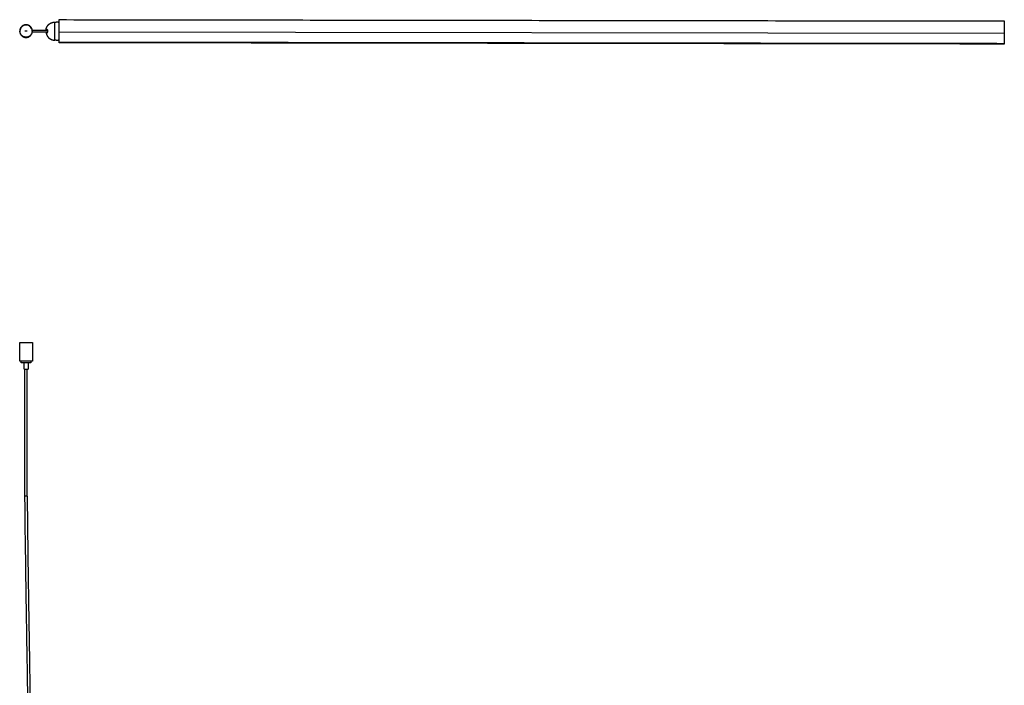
# Model space of a CAD drawing. Header units: millimetres. Extents: x -1144 to 1048, y 1092 to 3279.
# Tile 2 of 8: x -1144 to 106, y 1937 to 2782. Entities that reach past the tile are written whole.
import ezdxf

# ---------------------------------------------------------------- set-up
doc = ezdxf.new("R2010")
doc.units = ezdxf.units.MM
doc.layers.add('Layer 01', color=7, linetype='Continuous')
doc.layers.add('Make2D$Visible$Curvas', color=7, linetype='Continuous')

msp = doc.modelspace()

# ---------------------------------------------------------------- linework, layer by layer
at = {"layer": 'Layer 01'}
msp.add_line((-1094.5, 2766.9), (105.5, 2765.2), dxfattribs=at)
at = {"layer": 'Make2D$Visible$Curvas', "color": 7, "lineweight": -3}
for points, weights, knots in [([(-1128.4, 2767.6), (-1128.4, 2775.7), (-1136.4, 2775.7), (-1144.4, 2775.7), (-1144.4, 2767.6)], [1, 0.707106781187, 1, 0.707106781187, 1], [-25.227655, -25.227655, -25.227655, -12.613827, -12.613827, 0, 0, 0]), ([(-1111, 2769.9), (-1110.8, 2770.9), (-1110.4, 2771.9), (-1109.5, 2774.1), (-1107.9, 2775.8), (-1106.6, 2777), (-1104.9, 2777.9)], [0.931934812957, 0.907122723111, 0.890165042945, 0.853553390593, 0.853553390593, 0.853553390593, 0.874965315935], [2.355097, 2.355097, 2.355097, 4.387102, 4.387102, 9.150558, 9.150558, 12.7934, 12.7934, 12.7934]), ([(-1104.9, 2777.9), (-1104.5, 2778.1), (-1104, 2778.3), (-1101.9, 2779.1), (-1099.7, 2779.1)], [0.874965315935, 0.88155206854, 0.890165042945, 0.926776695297, 1], [12.7934, 12.7934, 12.7934, 13.914014, 13.914014, 18.301116, 18.301116, 18.301116]), ([(-1144.4, 2767.6), (-1144.4, 2759.6), (-1136.4, 2759.6), (-1128.4, 2759.6), (-1128.4, 2767.6)], [1, 0.707106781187, 1, 0.707106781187, 1], [-25.227655, -25.227655, -25.227655, -12.613827, -12.613827, 0, 0, 0]), ([(-1128.7, 2767.6), (-1128.7, 2759.9), (-1136.4, 2759.9), (-1144.1, 2759.9), (-1144.1, 2767.6)], [1, 0.707106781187, 1, 0.707106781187, 1], [-24.310286, -24.310286, -24.310286, -12.155143, -12.155143, 0, 0, 0]), ([(-1111, 2765.4), (-1110.8, 2764.4), (-1110.4, 2763.4), (-1109.5, 2761.2), (-1107.9, 2759.5), (-1106.2, 2757.8), (-1104, 2756.9), (-1101.9, 2756.1), (-1099.7, 2756.1)], [0.931934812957, 0.907122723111, 0.890165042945, 0.853553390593, 0.853553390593, 0.853553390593, 0.890165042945, 0.926776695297, 1], [2.355097, 2.355097, 2.355097, 4.387102, 4.387102, 9.150558, 9.150558, 13.914014, 13.914014, 18.301116, 18.301116, 18.301116]), ([(-1094.5, 2767.1), (-1094.5, 2767.2), (-1094.5, 2767.5), (-1094.5, 2767.8), (-1094.5, 2768)], [1, 0.866025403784, 1, 0.866025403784, 1], [-1.154709, -1.154709, -1.154709, -0.577355, -0.577355, 0, 0, 0]), ([(105.5, 2766.3), (105.5, 2766.2), (105.5, 2765.9), (105.5, 2765.6), (105.5, 2765.4)], [1, 0.866025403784, 1, 0.866025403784, 1], [-1.154709, -1.154709, -1.154709, -0.577355, -0.577355, 0, 0, 0]), ([(-1094.4, 2752.9), (-1094.4, 2752.9), (-1094.4, 2753), (-1094.4, 2753.1), (-1094.4, 2753.4)], [0.933012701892, 0.933012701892, 1, 0.866025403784, 1], [-0.8660306, -0.8660306, -0.8660306, -0.5773546, -0.5773546, 0, 0, 0]), ([(105.5, 2751.7), (105.5, 2751.4), (105.5, 2751.3), (105.5, 2751.2), (105.5, 2751.2)], [1, 0.866025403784, 1, 0.933012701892, 0.933012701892], [-1.1547065, -1.1547065, -1.1547065, -0.577352, -0.577352, -0.288676, -0.288676, -0.288676]), ([(-1144.4, 2372.2), (-1144.4, 2372.2), (-1136.4, 2372.2), (-1128.4, 2372.2), (-1128.4, 2372.2)], [1, 0.707106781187, 1, 0.707106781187, 1], [-25.227655, -25.227655, -25.227655, -12.613827, -12.613827, 0, 0, 0]), ([(-1128.4, 2348.6), (-1128.4, 2348.6), (-1136.4, 2348.6), (-1144.4, 2348.6), (-1144.4, 2348.6)], [1, 0.707106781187, 1, 0.707106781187, 1], [-25.227655, -25.227655, -25.227655, -12.613827, -12.613827, 0, 0, 0]), ([(-1130.4, 2346.6), (-1130.4, 2346.6), (-1136.4, 2346.6), (-1142.4, 2346.6), (-1142.4, 2346.6)], [1, 0.707106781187, 1, 0.707106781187, 1], [-18.849556, -18.849556, -18.849556, -9.424778, -9.424778, 0, 0, 0]), ([(-1138.9, 2338.6), (-1138.9, 2338.6), (-1136.4, 2338.6), (-1133.9, 2338.6), (-1133.9, 2338.6)], [1, 0.707106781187, 1, 0.707106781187, 1], [0, 0, 0, 3.926991, 3.926991, 7.853982, 7.853982, 7.853982])]:
    msp.add_rational_spline(points, weights, degree=2, knots=knots, dxfattribs=at)
for points, knots in [([(-1129.5, 2771.1), (-1129.9, 2771.9), (-1130.4, 2772.5), (-1131.7, 2773.8), (-1132.5, 2774.4), (-1134.4, 2775.2), (-1135.4, 2775.4), (-1137.4, 2775.4), (-1138.4, 2775.2), (-1140.3, 2774.4), (-1141.2, 2773.8), (-1142.6, 2772.4), (-1143.2, 2771.5), (-1143.9, 2769.6), (-1144.1, 2768.6), (-1144.1, 2767.6)], [3.64561, 3.64561, 3.64561, 3.64561, 6.077571, 6.077571, 9.116357, 9.116357, 12.155143, 12.155143, 15.193929, 15.193929, 18.232714, 18.232714, 21.2715, 21.2715, 24.310286, 24.310286, 24.310286, 24.310286]), ([(-1095.7, 2779.1), (-1095.7, 2779.1), (-1095.8, 2779.1), (-1095.9, 2779.1), (-1096, 2779.1), (-1096.2, 2779.1), (-1096.3, 2779.1), (-1096.6, 2779.1), (-1096.8, 2779.1), (-1097.1, 2779.1), (-1097.1, 2779.1), (-1097.3, 2779.1), (-1097.4, 2779.1), (-1097.6, 2779.1), (-1097.7, 2779.1), (-1098, 2779.1), (-1098.1, 2779.1), (-1098.2, 2779.1), (-1098.2, 2779.1), (-1098.2, 2779.1), (-1098.2, 2779.1), (-1098.2, 2779.1)], [0, 0, 0, 0, 0.493806, 0.493806, 0.987612, 0.987612, 1.481418, 1.481418, 1.975223, 1.975223, 2.222126, 2.222126, 2.469029, 2.469029, 2.962835, 2.962835, 3.456641, 3.456641, 3.703544, 3.703544, 3.950447, 3.950447, 3.950447, 3.950447]), ([(-1128.8, 2769), (-1128.6, 2769), (-1128.4, 2769), (-1128.3, 2769), (-1127.9, 2769), (-1127.5, 2769), (-1127.2, 2769), (-1126.5, 2769), (-1125.8, 2769), (-1125.1, 2769), (-1124.7, 2769), (-1124.4, 2769), (-1124, 2769), (-1123.7, 2769), (-1123.4, 2769), (-1123, 2769), (-1122.7, 2769), (-1122.4, 2769), (-1122, 2769), (-1121.9, 2769), (-1121.7, 2769), (-1121.6, 2769), (-1121.4, 2769), (-1121.3, 2769), (-1121.1, 2769), (-1121, 2769), (-1120.8, 2769), (-1120.7, 2769), (-1120.5, 2769), (-1120.4, 2769), (-1120.2, 2769), (-1120.1, 2769), (-1120, 2769), (-1119.8, 2769), (-1119.7, 2769), (-1119.5, 2769), (-1119.4, 2769), (-1119.3, 2769), (-1119.1, 2769), (-1119, 2769), (-1118.9, 2769), (-1118.8, 2769), (-1118.6, 2769), (-1118.5, 2769), (-1118.4, 2769), (-1118.3, 2769), (-1118.2, 2769), (-1118.1, 2769), (-1117.9, 2769), (-1117.8, 2769), (-1117.7, 2769), (-1117.6, 2769), (-1117.5, 2769), (-1117.4, 2769), (-1117.3, 2769), (-1117.2, 2769), (-1117.1, 2769), (-1117, 2769), (-1116.9, 2769), (-1116.8, 2769), (-1116.7, 2769), (-1116.7, 2769), (-1116.6, 2769), (-1116.5, 2769), (-1116.4, 2769), (-1116.3, 2769), (-1116.2, 2769), (-1116.1, 2769), (-1116.1, 2769), (-1116, 2769), (-1115.9, 2769), (-1115.8, 2769), (-1115.8, 2769), (-1115.7, 2769), (-1115.6, 2769), (-1115.5, 2769), (-1115.5, 2769), (-1115.4, 2769), (-1115.3, 2769), (-1115.3, 2769), (-1115.2, 2769), (-1115.2, 2769), (-1115.1, 2769), (-1115, 2769), (-1115, 2769), (-1114.9, 2769), (-1114.9, 2769), (-1114.8, 2769), (-1114.7, 2769), (-1114.7, 2769), (-1114.6, 2769), (-1114.6, 2769), (-1114.5, 2769), (-1114.5, 2769), (-1114.4, 2769), (-1114.4, 2769), (-1114.4, 2769), (-1114.3, 2769), (-1114.3, 2769), (-1114.2, 2769), (-1114.2, 2769), (-1114.1, 2769), (-1114.1, 2769), (-1114.1, 2769), (-1114, 2769), (-1114, 2769), (-1113.9, 2769), (-1113.9, 2769), (-1113.9, 2769), (-1113.8, 2769), (-1113.8, 2769), (-1113.8, 2769), (-1113.7, 2769), (-1113.7, 2769), (-1113.7, 2769), (-1113.7, 2769), (-1113.6, 2769), (-1113.6, 2769), (-1113.6, 2769), (-1113.5, 2769), (-1113.5, 2769), (-1113.5, 2769), (-1113.5, 2769), (-1113.4, 2769), (-1113.4, 2769), (-1113.4, 2769), (-1113.4, 2769), (-1113.3, 2769), (-1113.3, 2769), (-1113.3, 2769), (-1113.3, 2769), (-1113.3, 2769), (-1113.3, 2769), (-1113.3, 2769), (-1113.3, 2769), (-1113.3, 2769), (-1113.2, 2769), (-1113.2, 2769), (-1113.2, 2769), (-1113.2, 2769), (-1113.2, 2769), (-1113.2, 2769), (-1113.2, 2769), (-1113.2, 2769), (-1113.2, 2769), (-1113.2, 2769), (-1113.1, 2769), (-1113.1, 2769), (-1113.1, 2769), (-1113.1, 2769), (-1113.1, 2769), (-1113.1, 2769), (-1113.1, 2769), (-1113.1, 2769), (-1113.1, 2769), (-1113.1, 2769), (-1113.1, 2769), (-1113, 2769), (-1113, 2769), (-1113, 2769), (-1113, 2769), (-1113, 2769), (-1113, 2769), (-1113, 2769), (-1113, 2769), (-1113, 2769), (-1113, 2769), (-1113, 2769), (-1112.9, 2769), (-1112.9, 2769), (-1112.9, 2769), (-1112.9, 2769), (-1112.9, 2769), (-1112.9, 2769), (-1112.9, 2769), (-1112.9, 2769), (-1112.9, 2769), (-1112.8, 2769), (-1112.8, 2769), (-1112.8, 2769), (-1112.8, 2769), (-1112.8, 2769), (-1112.8, 2769), (-1112.8, 2769), (-1112.8, 2769), (-1112.8, 2769), (-1112.8, 2769), (-1112.8, 2769), (-1112.8, 2769), (-1112.7, 2769), (-1112.7, 2769), (-1112.7, 2769), (-1112.7, 2769), (-1112.7, 2769), (-1112.7, 2769), (-1112.7, 2769), (-1112.7, 2769), (-1112.7, 2769), (-1112.6, 2769), (-1112.6, 2769), (-1112.6, 2769), (-1112.6, 2769), (-1112.6, 2769), (-1112.6, 2769), (-1112.5, 2769), (-1112.5, 2769), (-1112.5, 2769), (-1112.5, 2769), (-1112.5, 2769), (-1112.4, 2769), (-1112.4, 2769), (-1112.4, 2769), (-1112.4, 2769), (-1112.4, 2769), (-1112.3, 2769), (-1112.3, 2769), (-1112.3, 2769), (-1112.3, 2769), (-1112.2, 2769), (-1112.2, 2769), (-1112.2, 2769), (-1112.2, 2769), (-1112.2, 2769), (-1112.1, 2769), (-1112.1, 2769), (-1112.1, 2769), (-1112.1, 2769), (-1112, 2769), (-1112, 2769), (-1112, 2769), (-1111.9, 2769), (-1111.9, 2769), (-1111.9, 2769), (-1111.9, 2769), (-1111.8, 2769), (-1111.8, 2769), (-1111.8, 2769), (-1111.7, 2769), (-1111.7, 2769), (-1111.7, 2769), (-1111.6, 2769), (-1111.6, 2769), (-1111.6, 2769), (-1111.5, 2769), (-1111.5, 2769), (-1111.5, 2769), (-1111.4, 2769), (-1111.4, 2769), (-1111.3, 2769), (-1111.3, 2769), (-1111.3, 2769), (-1111.2, 2769), (-1111.2, 2769), (-1111.1, 2769), (-1111.1, 2769), (-1111, 2769), (-1111, 2769), (-1111, 2769), (-1110.9, 2769), (-1110.9, 2769), (-1110.8, 2769), (-1110.8, 2769), (-1110.7, 2769), (-1110.7, 2769), (-1110.6, 2769), (-1110.6, 2769), (-1110.5, 2769), (-1110.4, 2769), (-1110.4, 2769), (-1110.3, 2769), (-1110.3, 2769), (-1110.2, 2769), (-1110.2, 2769), (-1110.1, 2769), (-1110, 2769), (-1110, 2769), (-1109.9, 2769), (-1109.8, 2769), (-1109.8, 2769), (-1109.7, 2769), (-1109.6, 2769), (-1109.6, 2769), (-1109.5, 2769), (-1109.4, 2769), (-1109.4, 2769), (-1109.3, 2769)], [610.899275, 610.899275, 610.899275, 610.899275, 636.372168, 636.372168, 636.372168, 684.353799, 684.353799, 684.353799, 776.355722, 776.355722, 776.355722, 819.9316, 819.9316, 819.9316, 861.596065, 861.596065, 861.596065, 901.126252, 901.126252, 901.126252, 920.021618, 920.021618, 920.021618, 938.300596, 938.300596, 938.300596, 955.935546, 955.935546, 955.935546, 972.898588, 972.898588, 972.898588, 989.332667, 989.332667, 989.332667, 1005.362487, 1005.362487, 1005.362487, 1020.653488, 1020.653488, 1020.653488, 1035.220158, 1035.220158, 1035.220158, 1049.080863, 1049.080863, 1049.080863, 1062.254501, 1062.254501, 1062.254501, 1074.756858, 1074.756858, 1074.756858, 1086.607229, 1086.607229, 1086.607229, 1097.822766, 1097.822766, 1097.822766, 1108.421228, 1108.421228, 1108.421228, 1118.420891, 1118.420891, 1118.420891, 1127.839462, 1127.839462, 1127.839462, 1136.694422, 1136.694422, 1136.694422, 1145.004074, 1145.004074, 1145.004074, 1152.785933, 1152.785933, 1152.785933, 1160.05634, 1160.05634, 1160.05634, 1166.833784, 1166.833784, 1166.833784, 1173.137703, 1173.137703, 1173.137703, 1178.986097, 1178.986097, 1178.986097, 1184.392436, 1184.392436, 1184.392436, 1189.378596, 1189.378596, 1189.378596, 1193.96211, 1193.96211, 1193.96211, 1198.159332, 1198.159332, 1198.159332, 1201.989207, 1201.989207, 1201.989207, 1205.467205, 1205.467205, 1205.467205, 1208.615783, 1208.615783, 1208.615783, 1211.447362, 1211.447362, 1211.447362, 1213.982076, 1213.982076, 1213.982076, 1216.238962, 1216.238962, 1216.238962, 1218.234192, 1218.234192, 1218.234192, 1219.984656, 1219.984656, 1219.984656, 1221.51192, 1221.51192, 1221.51192, 1222.19558, 1222.19558, 1222.19558, 1222.829196, 1222.829196, 1222.829196, 1223.416837, 1223.416837, 1223.416837, 1223.957547, 1223.957547, 1223.957547, 1224.455645, 1224.455645, 1224.455645, 1224.912956, 1224.912956, 1224.912956, 1225.332373, 1225.332373, 1225.332373, 1225.715688, 1225.715688, 1225.715688, 1226.063313, 1226.063313, 1226.063313, 1226.37914, 1226.37914, 1226.37914, 1226.666066, 1226.666066, 1226.666066, 1226.925538, 1226.925538, 1226.925538, 1227.160708, 1227.160708, 1227.160708, 1227.37219, 1227.37219, 1227.37219, 1227.561537, 1227.561537, 1227.561537, 1227.73497, 1227.73497, 1227.73497, 1228.031099, 1228.031099, 1228.031099, 1228.160568, 1228.160568, 1228.160568, 1228.281412, 1228.281412, 1228.281412, 1228.394893, 1228.394893, 1228.394893, 1228.502468, 1228.502468, 1228.502468, 1228.607175, 1228.607175, 1228.607175, 1228.710528, 1228.710528, 1228.710528, 1228.91269, 1228.91269, 1228.91269, 1229.109617, 1229.109617, 1229.109617, 1229.299911, 1229.299911, 1229.299911, 1229.484871, 1229.484871, 1229.484871, 1229.665839, 1229.665839, 1229.665839, 1229.841996, 1229.841996, 1229.841996, 1230.013056, 1230.013056, 1230.013056, 1230.179145, 1230.179145, 1230.179145, 1230.343696, 1230.343696, 1230.343696, 1230.50347, 1230.50347, 1230.50347, 1230.660855, 1230.660855, 1230.660855, 1230.815093, 1230.815093, 1230.815093, 1230.967733, 1230.967733, 1230.967733, 1231.120958, 1231.120958, 1231.120958, 1231.271524, 1231.271524, 1231.271524, 1231.422426, 1231.422426, 1231.422426, 1231.574414, 1231.574414, 1231.574414, 1231.72809, 1231.72809, 1231.72809, 1231.882856, 1231.882856, 1231.882856, 1232.041523, 1232.041523, 1232.041523, 1232.204336, 1232.204336, 1232.204336, 1232.370614, 1232.370614, 1232.370614, 1232.542199, 1232.542199, 1232.542199, 1232.720811, 1232.720811, 1232.720811, 1232.902435, 1232.902435, 1232.902435, 1233.092927, 1233.092927, 1233.092927, 1233.292969, 1233.292969, 1233.292969, 1233.497177, 1233.497177, 1233.497177, 1233.711979, 1233.711979, 1233.711979, 1233.869306, 1233.869306, 1233.869306, 1233.869306]), ([(-1109.3, 2766.2), (-1109.4, 2766.2), (-1109.4, 2766.2), (-1109.5, 2766.2), (-1109.6, 2766.2), (-1109.6, 2766.2), (-1109.7, 2766.2), (-1109.8, 2766.2), (-1109.8, 2766.2), (-1109.9, 2766.2), (-1110, 2766.2), (-1110, 2766.2), (-1110.1, 2766.2), (-1110.2, 2766.2), (-1110.2, 2766.2), (-1110.3, 2766.2), (-1110.3, 2766.2), (-1110.4, 2766.2), (-1110.4, 2766.2), (-1110.5, 2766.2), (-1110.6, 2766.2), (-1110.6, 2766.2), (-1110.7, 2766.2), (-1110.7, 2766.2), (-1110.8, 2766.2), (-1110.8, 2766.2), (-1110.9, 2766.2), (-1110.9, 2766.2), (-1111, 2766.2), (-1111, 2766.2), (-1111, 2766.2), (-1111.1, 2766.2), (-1111.1, 2766.2), (-1111.2, 2766.2), (-1111.2, 2766.2), (-1111.3, 2766.2), (-1111.3, 2766.2), (-1111.3, 2766.2), (-1111.4, 2766.2), (-1111.4, 2766.2), (-1111.5, 2766.2), (-1111.5, 2766.2), (-1111.5, 2766.2), (-1111.6, 2766.2), (-1111.6, 2766.2), (-1111.6, 2766.2), (-1111.7, 2766.2), (-1111.7, 2766.2), (-1111.7, 2766.2), (-1111.8, 2766.2), (-1111.8, 2766.2), (-1111.8, 2766.2), (-1111.9, 2766.2), (-1111.9, 2766.2), (-1111.9, 2766.2), (-1111.9, 2766.2), (-1112, 2766.2), (-1112, 2766.2), (-1112, 2766.2), (-1112.1, 2766.2), (-1112.1, 2766.2), (-1112.1, 2766.2), (-1112.1, 2766.2), (-1112.2, 2766.2), (-1112.2, 2766.2), (-1112.2, 2766.2), (-1112.2, 2766.2), (-1112.2, 2766.2), (-1112.3, 2766.2), (-1112.3, 2766.2), (-1112.3, 2766.2), (-1112.3, 2766.2), (-1112.4, 2766.2), (-1112.4, 2766.2), (-1112.4, 2766.2), (-1112.4, 2766.2), (-1112.4, 2766.2), (-1112.5, 2766.2), (-1112.5, 2766.2), (-1112.5, 2766.2), (-1112.5, 2766.2), (-1112.5, 2766.2), (-1112.6, 2766.2), (-1112.6, 2766.2), (-1112.6, 2766.2), (-1112.6, 2766.2), (-1112.6, 2766.2), (-1112.6, 2766.2), (-1112.7, 2766.2), (-1112.7, 2766.2), (-1112.7, 2766.2), (-1112.7, 2766.2), (-1112.7, 2766.2), (-1112.7, 2766.2), (-1112.7, 2766.2), (-1112.7, 2766.2), (-1112.7, 2766.2), (-1112.8, 2766.2), (-1112.8, 2766.2), (-1112.8, 2766.2), (-1112.8, 2766.2), (-1112.8, 2766.2), (-1112.8, 2766.2), (-1112.8, 2766.2), (-1112.8, 2766.2), (-1112.8, 2766.2), (-1112.8, 2766.2), (-1112.8, 2766.2), (-1112.8, 2766.2), (-1112.9, 2766.2), (-1112.9, 2766.2), (-1112.9, 2766.2), (-1112.9, 2766.2), (-1112.9, 2766.2), (-1112.9, 2766.2), (-1112.9, 2766.2), (-1112.9, 2766.2), (-1112.9, 2766.2), (-1113, 2766.2), (-1113, 2766.2), (-1113, 2766.2), (-1113, 2766.2), (-1113, 2766.2), (-1113, 2766.2), (-1113, 2766.2), (-1113, 2766.2), (-1113, 2766.2), (-1113, 2766.2), (-1113, 2766.2), (-1113.1, 2766.2), (-1113.1, 2766.2), (-1113.1, 2766.2), (-1113.1, 2766.2), (-1113.1, 2766.2), (-1113.1, 2766.2), (-1113.1, 2766.2), (-1113.1, 2766.2), (-1113.1, 2766.2), (-1113.1, 2766.2), (-1113.1, 2766.2), (-1113.2, 2766.2), (-1113.2, 2766.2), (-1113.2, 2766.2), (-1113.2, 2766.2), (-1113.2, 2766.2), (-1113.2, 2766.2), (-1113.2, 2766.2), (-1113.2, 2766.2), (-1113.2, 2766.2), (-1113.2, 2766.2), (-1113.3, 2766.2), (-1113.3, 2766.2), (-1113.3, 2766.2), (-1113.3, 2766.2), (-1113.3, 2766.2), (-1113.3, 2766.2), (-1113.3, 2766.2), (-1113.3, 2766.2), (-1113.3, 2766.2), (-1113.4, 2766.2), (-1113.4, 2766.2), (-1113.4, 2766.2), (-1113.4, 2766.2), (-1113.5, 2766.2), (-1113.5, 2766.2), (-1113.5, 2766.2), (-1113.5, 2766.2), (-1113.6, 2766.2), (-1113.6, 2766.2), (-1113.6, 2766.2), (-1113.7, 2766.2), (-1113.7, 2766.2), (-1113.7, 2766.2), (-1113.7, 2766.2), (-1113.8, 2766.2), (-1113.8, 2766.2), (-1113.8, 2766.2), (-1113.9, 2766.2), (-1113.9, 2766.2), (-1113.9, 2766.2), (-1114, 2766.2), (-1114, 2766.2), (-1114.1, 2766.2), (-1114.1, 2766.2), (-1114.1, 2766.2), (-1114.2, 2766.2), (-1114.2, 2766.2), (-1114.3, 2766.2), (-1114.3, 2766.2), (-1114.4, 2766.2), (-1114.4, 2766.2), (-1114.4, 2766.2), (-1114.5, 2766.2), (-1114.5, 2766.2), (-1114.6, 2766.2), (-1114.6, 2766.2), (-1114.7, 2766.2), (-1114.7, 2766.2), (-1114.8, 2766.2), (-1114.9, 2766.2), (-1114.9, 2766.2), (-1115, 2766.2), (-1115, 2766.2), (-1115.1, 2766.2), (-1115.2, 2766.2), (-1115.2, 2766.2), (-1115.3, 2766.2), (-1115.3, 2766.2), (-1115.4, 2766.2), (-1115.5, 2766.2), (-1115.5, 2766.2), (-1115.6, 2766.2), (-1115.7, 2766.2), (-1115.8, 2766.2), (-1115.8, 2766.2), (-1115.9, 2766.2), (-1116, 2766.2), (-1116.1, 2766.2), (-1116.1, 2766.2), (-1116.2, 2766.2), (-1116.3, 2766.2), (-1116.4, 2766.2), (-1116.5, 2766.2), (-1116.6, 2766.2), (-1116.7, 2766.2), (-1116.7, 2766.2), (-1116.8, 2766.2), (-1116.9, 2766.2), (-1117, 2766.2), (-1117.1, 2766.2), (-1117.2, 2766.2), (-1117.3, 2766.2), (-1117.4, 2766.2), (-1117.5, 2766.2), (-1117.6, 2766.2), (-1117.7, 2766.2), (-1117.8, 2766.2), (-1117.9, 2766.2), (-1118.1, 2766.2), (-1118.2, 2766.2), (-1118.3, 2766.2), (-1118.4, 2766.2), (-1118.5, 2766.2), (-1118.6, 2766.2), (-1118.8, 2766.2), (-1118.9, 2766.2), (-1119, 2766.2), (-1119.1, 2766.2), (-1119.3, 2766.2), (-1119.4, 2766.2), (-1119.5, 2766.2), (-1119.7, 2766.2), (-1119.8, 2766.2), (-1120, 2766.2), (-1120.1, 2766.2), (-1120.2, 2766.2), (-1120.4, 2766.2), (-1120.5, 2766.2), (-1120.7, 2766.2), (-1120.8, 2766.2), (-1121, 2766.2), (-1121.1, 2766.2), (-1121.3, 2766.2), (-1121.4, 2766.2), (-1121.6, 2766.2), (-1121.7, 2766.2), (-1121.9, 2766.2), (-1122, 2766.2), (-1122.4, 2766.2), (-1122.7, 2766.2), (-1123, 2766.2), (-1123.4, 2766.2), (-1123.7, 2766.2), (-1124, 2766.2), (-1124.4, 2766.2), (-1124.7, 2766.2), (-1125.1, 2766.2), (-1125.8, 2766.2), (-1126.5, 2766.2), (-1127.2, 2766.2), (-1127.5, 2766.2), (-1127.9, 2766.2), (-1128.3, 2766.2), (-1128.4, 2766.2), (-1128.6, 2766.2), (-1128.8, 2766.2)], [3.63504, 3.63504, 3.63504, 3.63504, 3.79236, 3.79236, 3.79236, 4.007163, 4.007163, 4.007163, 4.21137, 4.21137, 4.21137, 4.411413, 4.411413, 4.411413, 4.601905, 4.601905, 4.601905, 4.783529, 4.783529, 4.783529, 4.96214, 4.96214, 4.96214, 5.133725, 5.133725, 5.133725, 5.300003, 5.300003, 5.300003, 5.462817, 5.462817, 5.462817, 5.621484, 5.621484, 5.621484, 5.776249, 5.776249, 5.776249, 5.929925, 5.929925, 5.929925, 6.081913, 6.081913, 6.081913, 6.232815, 6.232815, 6.232815, 6.383382, 6.383382, 6.383382, 6.536607, 6.536607, 6.536607, 6.689247, 6.689247, 6.689247, 6.843485, 6.843485, 6.843485, 7.00087, 7.00087, 7.00087, 7.160644, 7.160644, 7.160644, 7.325195, 7.325195, 7.325195, 7.491284, 7.491284, 7.491284, 7.662344, 7.662344, 7.662344, 7.8385, 7.8385, 7.8385, 8.019469, 8.019469, 8.019469, 8.204429, 8.204429, 8.204429, 8.394722, 8.394722, 8.394722, 8.591649, 8.591649, 8.591649, 8.793812, 8.793812, 8.793812, 8.897165, 8.897165, 8.897165, 9.001872, 9.001872, 9.001872, 9.109447, 9.109447, 9.109447, 9.222928, 9.222928, 9.222928, 9.343772, 9.343772, 9.343772, 9.47324, 9.47324, 9.47324, 9.76937, 9.76937, 9.76937, 9.942802, 9.942802, 9.942802, 10.13215, 10.13215, 10.13215, 10.343632, 10.343632, 10.343632, 10.578802, 10.578802, 10.578802, 10.838274, 10.838274, 10.838274, 11.125199, 11.125199, 11.125199, 11.441026, 11.441026, 11.441026, 11.788651, 11.788651, 11.788651, 12.171967, 12.171967, 12.171967, 12.591384, 12.591384, 12.591384, 13.048694, 13.048694, 13.048694, 13.546793, 13.546793, 13.546793, 14.087503, 14.087503, 14.087503, 14.675144, 14.675144, 14.675144, 15.308759, 15.308759, 15.308759, 15.99242, 15.99242, 15.99242, 17.519684, 17.519684, 17.519684, 19.270147, 19.270147, 19.270147, 21.265378, 21.265378, 21.265378, 23.522263, 23.522263, 23.522263, 26.056977, 26.056977, 26.056977, 28.888557, 28.888557, 28.888557, 32.037135, 32.037135, 32.037135, 35.515133, 35.515133, 35.515133, 39.345008, 39.345008, 39.345008, 43.54223, 43.54223, 43.54223, 48.125744, 48.125744, 48.125744, 53.111904, 53.111904, 53.111904, 58.518242, 58.518242, 58.518242, 64.366637, 64.366637, 64.366637, 70.670556, 70.670556, 70.670556, 77.447999, 77.447999, 77.447999, 84.718406, 84.718406, 84.718406, 92.500266, 92.500266, 92.500266, 100.809918, 100.809918, 100.809918, 109.664878, 109.664878, 109.664878, 119.083449, 119.083449, 119.083449, 129.083112, 129.083112, 129.083112, 139.681574, 139.681574, 139.681574, 150.897111, 150.897111, 150.897111, 162.747482, 162.747482, 162.747482, 175.249839, 175.249839, 175.249839, 188.423477, 188.423477, 188.423477, 202.284181, 202.284181, 202.284181, 216.850852, 216.850852, 216.850852, 232.141853, 232.141853, 232.141853, 248.171672, 248.171672, 248.171672, 264.605751, 264.605751, 264.605751, 281.568794, 281.568794, 281.568794, 299.203743, 299.203743, 299.203743, 317.482721, 317.482721, 317.482721, 336.378087, 336.378087, 336.378087, 375.908275, 375.908275, 375.908275, 417.57274, 417.57274, 417.57274, 461.148617, 461.148617, 461.148617, 553.150541, 553.150541, 553.150541, 601.132171, 601.132171, 601.132171, 626.60502, 626.60502, 626.60502, 626.60502]), ([(-1110, 2769.9), (-1109.9, 2769.9), (-1109.8, 2769.8), (-1109.6, 2769.7), (-1109.5, 2769.5), (-1109.4, 2769.3), (-1109.4, 2769.2), (-1109.3, 2769), (-1109.3, 2768.9), (-1109.3, 2768.7), (-1109.3, 2768.6), (-1109.2, 2768.3), (-1109.2, 2768.2), (-1109.2, 2768.1)], [0, 0, 0, 0, 0.751676, 0.751676, 1.503353, 1.503353, 1.879191, 1.879191, 2.255029, 2.255029, 2.630868, 2.630868, 3.006706, 3.006706, 3.006706, 3.006706]), ([(-1109.2, 2768.1), (-1109.2, 2768.2), (-1109.2, 2768.3), (-1109.3, 2768.6), (-1109.3, 2768.7), (-1109.3, 2769), (-1109.4, 2769.2), (-1109.5, 2769.5), (-1109.5, 2769.5), (-1109.6, 2769.7), (-1109.7, 2769.7), (-1109.8, 2769.8), (-1109.8, 2769.8), (-1109.9, 2769.9), (-1110, 2769.9), (-1110, 2769.9)], [0, 0, 0, 0, 0.37557, 0.37557, 0.75114, 0.75114, 1.502279, 1.502279, 1.877849, 1.877849, 2.253419, 2.253419, 2.628989, 2.628989, 3.004559, 3.004559, 3.004559, 3.004559]), ([(-1110, 2765.4), (-1109.9, 2765.4), (-1109.8, 2765.4), (-1109.6, 2765.6), (-1109.5, 2765.7), (-1109.4, 2765.9), (-1109.4, 2766), (-1109.3, 2766.2), (-1109.3, 2766.3), (-1109.3, 2766.6), (-1109.3, 2766.7), (-1109.2, 2766.9), (-1109.2, 2767), (-1109.2, 2767.2)], [0, 0, 0, 0, 0.751676, 0.751676, 1.503353, 1.503353, 1.879191, 1.879191, 2.255029, 2.255029, 2.630868, 2.630868, 3.006706, 3.006706, 3.006706, 3.006706]), ([(-1109.2, 2767.2), (-1109.2, 2767), (-1109.2, 2766.9), (-1109.3, 2766.7), (-1109.3, 2766.6), (-1109.3, 2766.2), (-1109.4, 2766), (-1109.5, 2765.8), (-1109.5, 2765.7), (-1109.6, 2765.6), (-1109.7, 2765.5), (-1109.8, 2765.5), (-1109.8, 2765.4), (-1109.9, 2765.4), (-1110, 2765.4), (-1110, 2765.4)], [0, 0, 0, 0, 0.37557, 0.37557, 0.75114, 0.75114, 1.502279, 1.502279, 1.877849, 1.877849, 2.253419, 2.253419, 2.628989, 2.628989, 3.004559, 3.004559, 3.004559, 3.004559]), ([(-1098.2, 2756.1), (-1098.2, 2756.1), (-1098.2, 2756.1), (-1098.1, 2756.1), (-1098, 2756.1), (-1097.7, 2756.2), (-1097.6, 2756.2), (-1097.3, 2756.2), (-1097.1, 2756.2), (-1096.9, 2756.2), (-1096.8, 2756.2), (-1096.6, 2756.2), (-1096.6, 2756.2), (-1096.3, 2756.2), (-1096.2, 2756.2), (-1096, 2756.1), (-1095.9, 2756.1), (-1095.8, 2756.1), (-1095.8, 2756.1), (-1095.7, 2756.1), (-1095.7, 2756.1), (-1095.7, 2756.1)], [0, 0, 0, 0, 0.493806, 0.493806, 0.987612, 0.987612, 1.481418, 1.481418, 1.975223, 1.975223, 2.222126, 2.222126, 2.469029, 2.469029, 2.962835, 2.962835, 3.456641, 3.456641, 3.703544, 3.703544, 3.950447, 3.950447, 3.950447, 3.950447]), ([(-1110.6, 1105.6), (-1110.7, 1105.7), (-1110.7, 1105.7), (-1110.8, 1105.7), (-1110.8, 1105.7), (-1110.9, 1105.7), (-1111, 1105.8), (-1111, 1105.8), (-1111.1, 1105.8), (-1111.2, 1105.9), (-1111.3, 1105.9), (-1111.3, 1105.9), (-1111.4, 1106), (-1111.5, 1106), (-1111.5, 1106), (-1111.6, 1106.1), (-1111.7, 1106.1), (-1111.7, 1106.2), (-1111.8, 1106.2), (-1111.9, 1106.2), (-1111.9, 1106.3), (-1112, 1106.3), (-1112.1, 1106.4), (-1112.1, 1106.4), (-1112.2, 1106.5), (-1112.2, 1106.5), (-1112.3, 1106.6), (-1112.3, 1106.6), (-1112.4, 1106.7), (-1112.5, 1106.7), (-1112.5, 1106.8), (-1112.6, 1106.8), (-1112.6, 1106.9), (-1112.7, 1106.9), (-1112.7, 1107), (-1112.8, 1107), (-1112.8, 1107.1), (-1112.9, 1107.2), (-1112.9, 1107.2), (-1113, 1107.3), (-1113, 1107.3), (-1113, 1107.4), (-1113.1, 1107.5), (-1113.1, 1107.5), (-1113.2, 1107.6), (-1113.2, 1107.6), (-1113.2, 1107.7), (-1113.3, 1107.8), (-1113.3, 1107.8), (-1113.3, 1107.9), (-1113.4, 1107.9), (-1113.4, 1108), (-1113.4, 1108.1), (-1113.5, 1108.1), (-1113.5, 1108.2), (-1113.5, 1108.3), (-1113.6, 1108.3), (-1113.6, 1108.4), (-1113.6, 1108.5), (-1113.6, 1108.5), (-1113.7, 1108.6), (-1113.7, 1108.7), (-1113.7, 1108.7), (-1113.7, 1108.8), (-1113.8, 1108.9), (-1113.8, 1108.9), (-1113.8, 1109), (-1113.8, 1109.1), (-1113.8, 1109.1), (-1113.9, 1109.2), (-1113.9, 1109.3), (-1113.9, 1109.3), (-1113.9, 1109.4), (-1114, 1109.5), (-1114, 1109.5), (-1114, 1109.6), (-1114, 1109.7), (-1114, 1109.8), (-1114, 1109.8), (-1114.1, 1109.9), (-1114.1, 1109.9), (-1114.1, 1109.9), (-1114.1, 1110), (-1114.1, 1110), (-1114.1, 1110.1), (-1114.1, 1110.1), (-1114.1, 1110.1), (-1114.1, 1110.2), (-1114.1, 1110.2), (-1114.2, 1110.3), (-1114.2, 1110.3), (-1114.2, 1110.3), (-1114.2, 1110.4), (-1114.2, 1110.4), (-1114.2, 1110.5), (-1114.2, 1110.5), (-1114.2, 1110.6), (-1114.2, 1110.7), (-1114.3, 1110.8), (-1114.3, 1110.9), (-1114.3, 1111), (-1114.3, 1111), (-1114.3, 1111.1), (-1114.3, 1111.2), (-1114.3, 1111.2), (-1114.3, 1111.3), (-1114.3, 1111.4), (-1114.4, 1111.5), (-1114.4, 1111.5), (-1114.4, 1111.6), (-1114.4, 1111.7), (-1114.4, 1111.8), (-1114.4, 1111.9), (-1114.4, 1112), (-1114.4, 1112.1), (-1114.4, 1112.2), (-1114.4, 1112.3), (-1114.4, 1112.4), (-1114.5, 1112.5), (-1114.5, 1112.6), (-1114.5, 1112.7), (-1114.5, 1112.8), (-1114.5, 1112.9), (-1114.5, 1113), (-1114.5, 1113.2), (-1114.5, 1113.3), (-1114.5, 1113.4), (-1114.5, 1113.6), (-1114.6, 1113.7), (-1114.6, 1113.8), (-1114.6, 1114), (-1114.6, 1114.2), (-1114.6, 1114.3), (-1114.6, 1114.5), (-1114.6, 1114.6), (-1114.6, 1114.8), (-1114.6, 1115), (-1114.6, 1115.2), (-1114.7, 1115.4), (-1114.7, 1115.6), (-1114.7, 1115.8), (-1114.7, 1115.9), (-1114.7, 1116.2), (-1114.7, 1116.4), (-1114.7, 1116.6), (-1114.7, 1116.8), (-1114.7, 1117), (-1114.8, 1117.3), (-1114.8, 1117.8), (-1114.8, 1118.3), (-1114.8, 1118.8), (-1114.9, 1119.4), (-1114.9, 1120), (-1114.9, 1120.6), (-1114.9, 1121.2), (-1115, 1121.9), (-1115, 1122.6), (-1115, 1123.3), (-1115.1, 1124.1), (-1115.1, 1124.8), (-1115.1, 1125.7), (-1115.1, 1126.5), (-1115.2, 1127.3), (-1115.2, 1128.3), (-1115.2, 1129.2), (-1115.3, 1130.2), (-1115.3, 1131.2), (-1115.3, 1132.3), (-1115.4, 1133.3), (-1115.4, 1134.5), (-1115.5, 1135.6), (-1115.5, 1136.8), (-1115.5, 1138.1), (-1115.6, 1139.4), (-1115.6, 1140.6), (-1115.7, 1142), (-1115.7, 1143.4), (-1115.8, 1144.8), (-1115.8, 1146.4), (-1115.8, 1147.9), (-1115.9, 1149.4), (-1115.9, 1151.1), (-1116, 1152.7), (-1116, 1154.4), (-1116.1, 1156.2), (-1116.1, 1158), (-1116.2, 1159.8), (-1116.3, 1161.7), (-1116.3, 1163.7), (-1116.4, 1165.6), (-1116.4, 1167.7), (-1116.5, 1169.8), (-1116.6, 1171.9), (-1116.6, 1174.2), (-1116.7, 1176.5), (-1116.7, 1178.7), (-1116.8, 1181.1), (-1116.9, 1183.6), (-1116.9, 1186), (-1117, 1188.6), (-1117.1, 1191.2), (-1117.2, 1193.8), (-1117.2, 1196.5), (-1117.3, 1199.3), (-1117.4, 1202.1), (-1117.5, 1205), (-1117.5, 1208), (-1117.6, 1210.9), (-1117.7, 1214.1), (-1117.8, 1217.2), (-1117.9, 1220.3), (-1118, 1223.7), (-1118.1, 1227), (-1118.1, 1230.3), (-1118.2, 1233.9), (-1118.3, 1237.4), (-1118.4, 1240.9), (-1118.5, 1244.7), (-1118.6, 1248.4), (-1118.7, 1252.1), (-1118.8, 1256.1), (-1118.9, 1260), (-1119, 1264), (-1119.1, 1268.2), (-1119.2, 1272.3), (-1119.3, 1276.5), (-1119.5, 1280.9), (-1119.6, 1285.3), (-1119.7, 1289.7), (-1119.8, 1294.3), (-1119.9, 1298.9), (-1120, 1303.5), (-1120.2, 1308.4), (-1120.3, 1313.2), (-1120.4, 1318.1), (-1120.5, 1323.2), (-1120.7, 1328.3), (-1120.8, 1333.4), (-1120.9, 1338.7), (-1121.1, 1344.1), (-1121.2, 1349.4), (-1121.4, 1354.9), (-1121.5, 1360.3), (-1121.6, 1365.8), (-1121.8, 1371.5), (-1121.9, 1377.1), (-1122.1, 1382.8), (-1122.2, 1388.7), (-1122.4, 1394.5), (-1122.5, 1400.4), (-1122.7, 1406.5), (-1122.8, 1412.6), (-1123, 1418.7), (-1123.1, 1425), (-1123.3, 1431.3), (-1123.4, 1437.6), (-1123.8, 1450.7), (-1124.1, 1463.9), (-1124.4, 1477.1), (-1124.8, 1491), (-1125.1, 1504.9), (-1125.4, 1518.7), (-1125.8, 1533.3), (-1126.1, 1547.8), (-1126.5, 1562.3), (-1127.2, 1593), (-1127.9, 1623.6), (-1128.6, 1654.3), (-1128.9, 1670.3), (-1129.3, 1686.3), (-1129.6, 1702.3), (-1130, 1718.6), (-1130.4, 1734.9), (-1130.7, 1751.3), (-1131.1, 1767.9), (-1131.4, 1784.5), (-1131.7, 1801.1), (-1131.9, 1809.4), (-1132.1, 1817.8), (-1132.2, 1826.2), (-1132.4, 1834.6), (-1132.6, 1843), (-1132.7, 1851.4), (-1132.9, 1859.9), (-1133.1, 1868.3), (-1133.2, 1876.8), (-1133.4, 1885.2), (-1133.5, 1893.7), (-1133.7, 1902.2), (-1133.8, 1910.7), (-1134, 1919.1), (-1134.2, 1927.6), (-1134.3, 1936.1), (-1134.5, 1944.6), (-1134.6, 1953.1), (-1134.7, 1961.5), (-1134.9, 1970), (-1135, 1978.5), (-1135.2, 1987), (-1135.3, 1995.4), (-1135.4, 2003.9), (-1135.6, 2012.3), (-1135.7, 2020.7), (-1135.8, 2029.2), (-1136, 2037.6), (-1136.1, 2046), (-1136.2, 2054.4), (-1136.4, 2062.7), (-1136.5, 2071.1), (-1136.6, 2079.4), (-1136.7, 2087.7), (-1136.8, 2096), (-1136.9, 2104.3), (-1137, 2112.6), (-1137.1, 2120.8), (-1137.3, 2129.1), (-1137.4, 2137.2), (-1137.5, 2145.4), (-1137.5, 2153.6), (-1137.6, 2161.5), (-1137.7, 2169.3), (-1137.8, 2177.2)], [4.94403, 4.94403, 4.94403, 4.94403, 5.08765, 5.08765, 5.08765, 5.324534, 5.324534, 5.324534, 5.563134, 5.563134, 5.563134, 5.797794, 5.797794, 5.797794, 6.030243, 6.030243, 6.030243, 6.262381, 6.262381, 6.262381, 6.492395, 6.492395, 6.492395, 6.719599, 6.719599, 6.719599, 6.94703, 6.94703, 6.94703, 7.172655, 7.172655, 7.172655, 7.396195, 7.396195, 7.396195, 7.61764, 7.61764, 7.61764, 7.840306, 7.840306, 7.840306, 8.058552, 8.058552, 8.058552, 8.274808, 8.274808, 8.274808, 8.490618, 8.490618, 8.490618, 8.704487, 8.704487, 8.704487, 8.919263, 8.919263, 8.919263, 9.13059, 9.13059, 9.13059, 9.342839, 9.342839, 9.342839, 9.556123, 9.556123, 9.556123, 9.770158, 9.770158, 9.770158, 9.984152, 9.984152, 9.984152, 10.19986, 10.19986, 10.19986, 10.418903, 10.418903, 10.418903, 10.639895, 10.639895, 10.639895, 10.751547, 10.751547, 10.751547, 10.86534, 10.86534, 10.86534, 10.987133, 10.987133, 10.987133, 11.119121, 11.119121, 11.119121, 11.261042, 11.261042, 11.261042, 11.412497, 11.412497, 11.412497, 11.751243, 11.751243, 11.751243, 11.944211, 11.944211, 11.944211, 12.151054, 12.151054, 12.151054, 12.378331, 12.378331, 12.378331, 12.627551, 12.627551, 12.627551, 12.899366, 12.899366, 12.899366, 13.197146, 13.197146, 13.197146, 13.522483, 13.522483, 13.522483, 13.878462, 13.878462, 13.878462, 14.269149, 14.269149, 14.269149, 14.695047, 14.695047, 14.695047, 15.158063, 15.158063, 15.158063, 15.661205, 15.661205, 15.661205, 16.206381, 16.206381, 16.206381, 16.798001, 16.798001, 16.798001, 17.435153, 17.435153, 17.435153, 18.121973, 18.121973, 18.121973, 19.654617, 19.654617, 19.654617, 21.409434, 21.409434, 21.409434, 23.40823, 23.40823, 23.40823, 25.668063, 25.668063, 25.668063, 28.205231, 28.205231, 28.205231, 31.038871, 31.038871, 31.038871, 34.189195, 34.189195, 34.189195, 37.668678, 37.668678, 37.668678, 41.499826, 41.499826, 41.499826, 45.698147, 45.698147, 45.698147, 50.282612, 50.282612, 50.282612, 55.2696, 55.2696, 55.2696, 60.676664, 60.676664, 60.676664, 66.525696, 66.525696, 66.525696, 72.830177, 72.830177, 72.830177, 79.608118, 79.608118, 79.608118, 86.878967, 86.878967, 86.878967, 94.661221, 94.661221, 94.661221, 102.971225, 102.971225, 102.971225, 111.826501, 111.826501, 111.826501, 121.245356, 121.245356, 121.245356, 131.245274, 131.245274, 131.245274, 141.843967, 141.843967, 141.843967, 153.059713, 153.059713, 153.059713, 164.910274, 164.910274, 164.910274, 177.412803, 177.412803, 177.412803, 190.586598, 190.586598, 190.586598, 204.447445, 204.447445, 204.447445, 219.014246, 219.014246, 219.014246, 234.305366, 234.305366, 234.305366, 250.335295, 250.335295, 250.335295, 266.769481, 266.769481, 266.769481, 283.732659, 283.732659, 283.732659, 301.367773, 301.367773, 301.367773, 319.646942, 319.646942, 319.646942, 338.542523, 338.542523, 338.542523, 378.07321, 378.07321, 378.07321, 419.738261, 419.738261, 419.738261, 463.314808, 463.314808, 463.314808, 555.318322, 555.318322, 555.318322, 603.300881, 603.300881, 603.300881, 652.308781, 652.308781, 652.308781, 702.121009, 702.121009, 702.121009, 727.258299, 727.258299, 727.258299, 752.515552, 752.515552, 752.515552, 777.860137, 777.860137, 777.860137, 803.26723, 803.26723, 803.26723, 828.712201, 828.712201, 828.712201, 854.161663, 854.161663, 854.161663, 879.590499, 879.590499, 879.590499, 904.971025, 904.971025, 904.971025, 930.275578, 930.275578, 930.275578, 955.475276, 955.475276, 955.475276, 980.5454, 980.5454, 980.5454, 1005.454252, 1005.454252, 1005.454252, 1030.177074, 1030.177074, 1030.177074, 1054.68541, 1054.68541, 1054.68541, 1078.351512, 1078.351512, 1078.351512, 1078.351512]), ([(-1135, 2177.2), (-1135, 2177.2), (-1135, 2177.2), (-1135.2, 2177.2), (-1135.3, 2177.2), (-1135.6, 2177.2), (-1135.7, 2177.2), (-1136, 2177.2), (-1136.2, 2177.2), (-1136.4, 2177.2), (-1136.6, 2177.2), (-1136.8, 2177.2), (-1137.1, 2177.2), (-1137.3, 2177.2), (-1137.5, 2177.2), (-1137.6, 2177.2), (-1137.8, 2177.2), (-1137.8, 2177.2), (-1137.8, 2177.2)], [0, 0, 0, 0, 0.553336, 0.553336, 1.106672, 1.106672, 1.660005, 1.660005, 2.213336, 2.213336, 2.213336, 2.766668, 2.766668, 3.320001, 3.320001, 3.873337, 3.873337, 4.426673, 4.426673, 4.426673, 4.426673]), ([(-1135, 2177.2), (-1134.9, 2169.4), (-1134.8, 2161.5), (-1134.7, 2153.6), (-1134.7, 2145.4), (-1134.6, 2137.3), (-1134.5, 2129.1), (-1134.3, 2120.9), (-1134.2, 2112.6), (-1134.1, 2104.4), (-1134, 2096.1), (-1133.9, 2087.8), (-1133.8, 2079.5), (-1133.7, 2071.1), (-1133.6, 2062.8), (-1133.4, 2054.4), (-1133.3, 2046), (-1133.2, 2037.6), (-1133, 2029.2), (-1132.9, 2020.8), (-1132.8, 2012.3), (-1132.6, 2003.9), (-1132.5, 1995.5), (-1132.4, 1987), (-1132.2, 1978.5), (-1132.1, 1970.1), (-1131.9, 1961.6), (-1131.8, 1953.1), (-1131.7, 1944.6), (-1131.5, 1936.2), (-1131.4, 1927.7), (-1131.2, 1919.2), (-1131, 1910.7), (-1130.9, 1902.2), (-1130.7, 1893.8), (-1130.6, 1885.3), (-1130.4, 1876.8), (-1130.3, 1868.4), (-1130.1, 1859.9), (-1129.9, 1851.5), (-1129.8, 1843.1), (-1129.6, 1834.7), (-1129.4, 1826.2), (-1129.3, 1817.9), (-1129.1, 1809.5), (-1128.9, 1801.1), (-1128.6, 1784.5), (-1128.3, 1767.9), (-1127.9, 1751.3), (-1127.6, 1735), (-1127.2, 1718.6), (-1126.9, 1702.3), (-1126.5, 1686.3), (-1126.1, 1670.3), (-1125.8, 1654.3), (-1125.1, 1623.7), (-1124.4, 1593), (-1123.7, 1562.4), (-1123.3, 1547.9), (-1123, 1533.3), (-1122.6, 1518.8), (-1122.3, 1504.9), (-1122, 1491), (-1121.6, 1477.2), (-1121.3, 1464), (-1121, 1450.8), (-1120.6, 1437.6), (-1120.5, 1431.3), (-1120.3, 1425), (-1120.2, 1418.8), (-1120, 1412.7), (-1119.9, 1406.6), (-1119.7, 1400.5), (-1119.6, 1394.6), (-1119.4, 1388.7), (-1119.3, 1382.8), (-1119.1, 1377.2), (-1119, 1371.5), (-1118.8, 1365.9), (-1118.7, 1360.4), (-1118.6, 1354.9), (-1118.4, 1349.5), (-1118.3, 1344.1), (-1118.1, 1338.8), (-1118, 1333.4), (-1117.9, 1328.3), (-1117.8, 1323.2), (-1117.6, 1318.2), (-1117.5, 1313.3), (-1117.4, 1308.4), (-1117.2, 1303.6), (-1117.1, 1299), (-1117, 1294.4), (-1116.9, 1289.7), (-1116.8, 1285.3), (-1116.7, 1281), (-1116.5, 1276.6), (-1116.4, 1272.4), (-1116.3, 1268.2), (-1116.2, 1264.1), (-1116.1, 1260.1), (-1116, 1256.2), (-1115.9, 1252.2), (-1115.8, 1248.5), (-1115.7, 1244.7), (-1115.6, 1241), (-1115.5, 1237.5), (-1115.4, 1233.9), (-1115.3, 1230.4), (-1115.3, 1227.1), (-1115.2, 1223.8), (-1115.1, 1220.4), (-1115, 1217.3), (-1114.9, 1214.1), (-1114.8, 1211), (-1114.7, 1208.1), (-1114.7, 1205.1), (-1114.6, 1202.2), (-1114.5, 1199.4), (-1114.4, 1196.6), (-1114.4, 1193.8), (-1114.3, 1191.3), (-1114.2, 1188.7), (-1114.1, 1186.1), (-1114.1, 1183.6), (-1114, 1181.2), (-1113.9, 1178.8), (-1113.9, 1176.5), (-1113.8, 1174.3), (-1113.8, 1172), (-1113.7, 1169.9), (-1113.6, 1167.8), (-1113.6, 1165.7), (-1113.5, 1163.8), (-1113.5, 1161.8), (-1113.4, 1159.9), (-1113.4, 1158.1), (-1113.3, 1156.3), (-1113.2, 1154.5), (-1113.2, 1152.8), (-1113.1, 1151.2), (-1113.1, 1149.5), (-1113, 1148), (-1113, 1146.4), (-1113, 1144.9), (-1112.9, 1143.5), (-1112.9, 1142.1), (-1112.8, 1140.7), (-1112.8, 1139.4), (-1112.7, 1138.2), (-1112.7, 1136.9), (-1112.7, 1135.7), (-1112.6, 1134.6), (-1112.6, 1133.4), (-1112.5, 1132.4), (-1112.5, 1131.3), (-1112.5, 1130.3), (-1112.4, 1129.3), (-1112.4, 1128.4), (-1112.4, 1127.4), (-1112.3, 1126.6), (-1112.3, 1125.8), (-1112.3, 1124.9), (-1112.3, 1124.2), (-1112.2, 1123.4), (-1112.2, 1122.7), (-1112.2, 1122), (-1112.1, 1121.3), (-1112.1, 1120.7), (-1112.1, 1120.1), (-1112.1, 1119.5), (-1112, 1118.9), (-1112, 1118.4), (-1112, 1117.9), (-1112, 1117.4), (-1111.9, 1117.2), (-1111.9, 1117), (-1111.9, 1116.7), (-1111.9, 1116.5), (-1111.9, 1116.3), (-1111.9, 1116.1), (-1111.9, 1115.9), (-1111.9, 1115.7), (-1111.9, 1115.5), (-1111.8, 1115.3), (-1111.8, 1115.2), (-1111.8, 1115), (-1111.8, 1114.8), (-1111.8, 1114.7), (-1111.8, 1114.5), (-1111.8, 1114.3), (-1111.8, 1114.2), (-1111.8, 1114), (-1111.8, 1113.9), (-1111.7, 1113.8), (-1111.7, 1113.6), (-1111.7, 1113.5), (-1111.7, 1113.4), (-1111.7, 1113.3), (-1111.7, 1113.1), (-1111.7, 1113), (-1111.7, 1112.9), (-1111.7, 1112.8), (-1111.7, 1112.7), (-1111.7, 1112.6), (-1111.6, 1112.5), (-1111.6, 1112.4), (-1111.6, 1112.3), (-1111.6, 1112.3), (-1111.6, 1112.2), (-1111.6, 1112.1), (-1111.6, 1112), (-1111.6, 1111.9), (-1111.6, 1111.9), (-1111.6, 1111.8), (-1111.6, 1111.7), (-1111.6, 1111.7), (-1111.5, 1111.6), (-1111.5, 1111.6), (-1111.5, 1111.5), (-1111.5, 1111.5), (-1111.5, 1111.4), (-1111.5, 1111.4), (-1111.5, 1111.3), (-1111.5, 1111.2), (-1111.5, 1111.1), (-1111.5, 1111.1), (-1111.5, 1111), (-1111.4, 1111), (-1111.4, 1111), (-1111.4, 1110.9), (-1111.4, 1110.9), (-1111.4, 1110.9), (-1111.4, 1110.8), (-1111.4, 1110.8), (-1111.4, 1110.8), (-1111.4, 1110.7), (-1111.4, 1110.7), (-1111.4, 1110.7), (-1111.4, 1110.7), (-1111.4, 1110.6), (-1111.4, 1110.6), (-1111.3, 1110.6), (-1111.3, 1110.5), (-1111.3, 1110.5), (-1111.3, 1110.4), (-1111.3, 1110.4), (-1111.3, 1110.3), (-1111.3, 1110.2), (-1111.2, 1110.2), (-1111.2, 1110.1), (-1111.2, 1110.1), (-1111.2, 1110), (-1111.2, 1110), (-1111.2, 1109.9), (-1111.1, 1109.9), (-1111.1, 1109.8), (-1111.1, 1109.8), (-1111.1, 1109.7), (-1111.1, 1109.7), (-1111.1, 1109.7), (-1111.1, 1109.6), (-1111, 1109.6), (-1111, 1109.5), (-1111, 1109.5), (-1111, 1109.5), (-1111, 1109.4), (-1111, 1109.4)], [161.355299, 161.355299, 161.355299, 161.355299, 184.988848, 184.988848, 184.988848, 209.494775, 209.494775, 209.494775, 234.215326, 234.215326, 234.215326, 259.122034, 259.122034, 259.122034, 284.190132, 284.190132, 284.190132, 309.387911, 309.387911, 309.387911, 334.690647, 334.690647, 334.690647, 360.069449, 360.069449, 360.069449, 385.496649, 385.496649, 385.496649, 410.944557, 410.944557, 410.944557, 436.388051, 436.388051, 436.388051, 461.793737, 461.793737, 461.793737, 487.136985, 487.136985, 487.136985, 512.392963, 512.392963, 512.392963, 537.52904, 537.52904, 537.52904, 587.339011, 587.339011, 587.339011, 636.344862, 636.344862, 636.344862, 684.325565, 684.325565, 684.325565, 776.325897, 776.325897, 776.325897, 819.901105, 819.901105, 819.901105, 861.564984, 861.564984, 861.564984, 901.094672, 901.094672, 901.094672, 919.989822, 919.989822, 919.989822, 938.26861, 938.26861, 938.26861, 955.903395, 955.903395, 955.903395, 972.866302, 972.866302, 972.866302, 989.300273, 989.300273, 989.300273, 1005.329984, 1005.329984, 1005.329984, 1020.620865, 1020.620865, 1020.620865, 1035.187405, 1035.187405, 1035.187405, 1049.047967, 1049.047967, 1049.047967, 1062.221448, 1062.221448, 1062.221448, 1074.723633, 1074.723633, 1074.723633, 1086.573815, 1086.573815, 1086.573815, 1097.789143, 1097.789143, 1097.789143, 1108.387374, 1108.387374, 1108.387374, 1118.386781, 1118.386781, 1118.386781, 1127.805068, 1127.805068, 1127.805068, 1136.659712, 1136.659712, 1136.659712, 1144.969012, 1144.969012, 1144.969012, 1152.750478, 1152.750478, 1152.750478, 1160.020443, 1160.020443, 1160.020443, 1166.797388, 1166.797388, 1166.797388, 1173.100746, 1173.100746, 1173.100746, 1178.948503, 1178.948503, 1178.948503, 1184.354116, 1184.354116, 1184.354116, 1189.339447, 1189.339447, 1189.339447, 1193.92201, 1193.92201, 1193.92201, 1198.118134, 1198.118134, 1198.118134, 1201.946735, 1201.946735, 1201.946735, 1205.423248, 1205.423248, 1205.423248, 1208.570081, 1208.570081, 1208.570081, 1211.399599, 1211.399599, 1211.399599, 1213.931859, 1213.931859, 1213.931859, 1216.185798, 1216.185798, 1216.185798, 1218.177463, 1218.177463, 1218.177463, 1219.923573, 1219.923573, 1219.923573, 1221.445457, 1221.445457, 1221.445457, 1222.125958, 1222.125958, 1222.125958, 1222.756037, 1222.756037, 1222.756037, 1223.339698, 1223.339698, 1223.339698, 1223.875942, 1223.875942, 1223.875942, 1224.368997, 1224.368997, 1224.368997, 1224.820602, 1224.820602, 1224.820602, 1225.233538, 1225.233538, 1225.233538, 1225.609482, 1225.609482, 1225.609482, 1225.948754, 1225.948754, 1225.948754, 1226.25507, 1226.25507, 1226.25507, 1226.531142, 1226.531142, 1226.531142, 1226.77827, 1226.77827, 1226.77827, 1226.99939, 1226.99939, 1226.99939, 1227.195078, 1227.195078, 1227.195078, 1227.366929, 1227.366929, 1227.366929, 1227.520827, 1227.520827, 1227.520827, 1227.77434, 1227.77434, 1227.77434, 1227.881822, 1227.881822, 1227.881822, 1227.981589, 1227.981589, 1227.981589, 1228.076563, 1228.076563, 1228.076563, 1228.169919, 1228.169919, 1228.169919, 1228.265541, 1228.265541, 1228.265541, 1228.360594, 1228.360594, 1228.360594, 1228.543928, 1228.543928, 1228.543928, 1228.718738, 1228.718738, 1228.718738, 1228.883617, 1228.883617, 1228.883617, 1229.039544, 1229.039544, 1229.039544, 1229.187446, 1229.187446, 1229.187446, 1229.326475, 1229.326475, 1229.326475, 1229.456345, 1229.456345, 1229.456345, 1229.544222, 1229.544222, 1229.544222, 1229.544222])]:
    msp.add_open_spline(points, degree=3, knots=knots, dxfattribs=at)
for points in [[(-1099.7, 2779.1), (-1098.2, 2779.1)], [(-1095.7, 2779.1), (-1094.5, 2779.1)], [(-1094.5, 2782.2), (105.5, 2780.5)], [(-1094.5, 2781.2), (-1094.5, 2781.7)], [(105.5, 2780), (105.5, 2779.5)], [(-1135, 2767.6), (-1137.8, 2767.6)], [(-1094.5, 2768), (-1094.5, 2768.2)], [(-1094.5, 2766.9), (-1094.5, 2767.1)], [(105.5, 2766.5), (105.5, 2766.3)], [(105.5, 2765.4), (105.5, 2765.2)], [(-1098.2, 2756.1), (-1099.7, 2756.1)], [(-1094.5, 2756.1), (-1095.7, 2756.1)], [(-1094.4, 2753.4), (-1094.4, 2753.9)], [(105.5, 2751.7), (-1094.4, 2753.4)], [(105.5, 2751.2), (-1094.4, 2752.9)], [(105.5, 2752.2), (105.5, 2751.7)], [(-1144.4, 2348.6), (-1144.4, 2372.2)], [(-1128.4, 2372.2), (-1128.4, 2348.6)], [(-1142.4, 2346.6), (-1142.4, 2348.6)], [(-1138.9, 2338.6), (-1138.9, 2346.6)], [(-1137.8, 2177.2), (-1137.8, 2338.6)], [(-1135, 2177.2), (-1135, 2338.6)], [(-1133.9, 2346.6), (-1133.9, 2338.6)], [(-1130.4, 2348.6), (-1130.4, 2346.6)]]:
    msp.add_open_spline(points, degree=1, dxfattribs=at)
for points, weights in [([(-1099.7, 2767.6), (-1099.7, 2779.1), (-1099.7, 2779.1)], [1, 0.707106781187, 1]), ([(-1094.5, 2781.7), (-1094.5, 2782.2), (-1094.5, 2782.2)], [1, 0.707106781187, 1]), ([(-1094.5, 2768.2), (-1094.5, 2772.5), (-1094.5, 2781.2)], [1, 0.866025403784, 1]), ([(105.5, 2780.5), (105.5, 2780.5), (105.5, 2780)], [1, 0.707106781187, 1]), ([(105.5, 2779.5), (105.5, 2770.9), (105.5, 2766.5)], [1, 0.866025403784, 1]), ([(-1129.5, 2771.1), (-1128.7, 2769.5), (-1128.7, 2767.6)], [0.874965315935, 0.909550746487, 1]), ([(-1111, 2769.9), (-1111, 2769.9), (-1110, 2769.9)], [1, 0.978210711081, 1]), ([(-1110, 2765.4), (-1111, 2765.4), (-1111, 2765.4)], [1, 0.978210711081, 1]), ([(-1109.2, 2768.1), (-1109.2, 2767.8), (-1109.2, 2767.6)], [1, 0.999792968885, 1]), ([(-1109.2, 2767.6), (-1109.2, 2767.4), (-1109.2, 2767.2)], [1, 0.999792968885, 1]), ([(-1099.7, 2756.1), (-1099.7, 2756.1), (-1099.7, 2767.6)], [1, 0.707106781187, 1]), ([(-1094.5, 2756.1), (-1094.5, 2756.1), (-1094.5, 2767.6)], [1, 0.707106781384, 0.999999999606]), ([(-1094.4, 2753.9), (-1094.5, 2762.5), (-1094.5, 2766.9)], [1, 0.866025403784, 1]), ([(105.5, 2765.2), (105.5, 2760.9), (105.5, 2752.2)], [1, 0.866025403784, 1])]:
    msp.add_rational_spline(points, weights, degree=2, dxfattribs=at)

doc.saveas('drawing.dxf')
